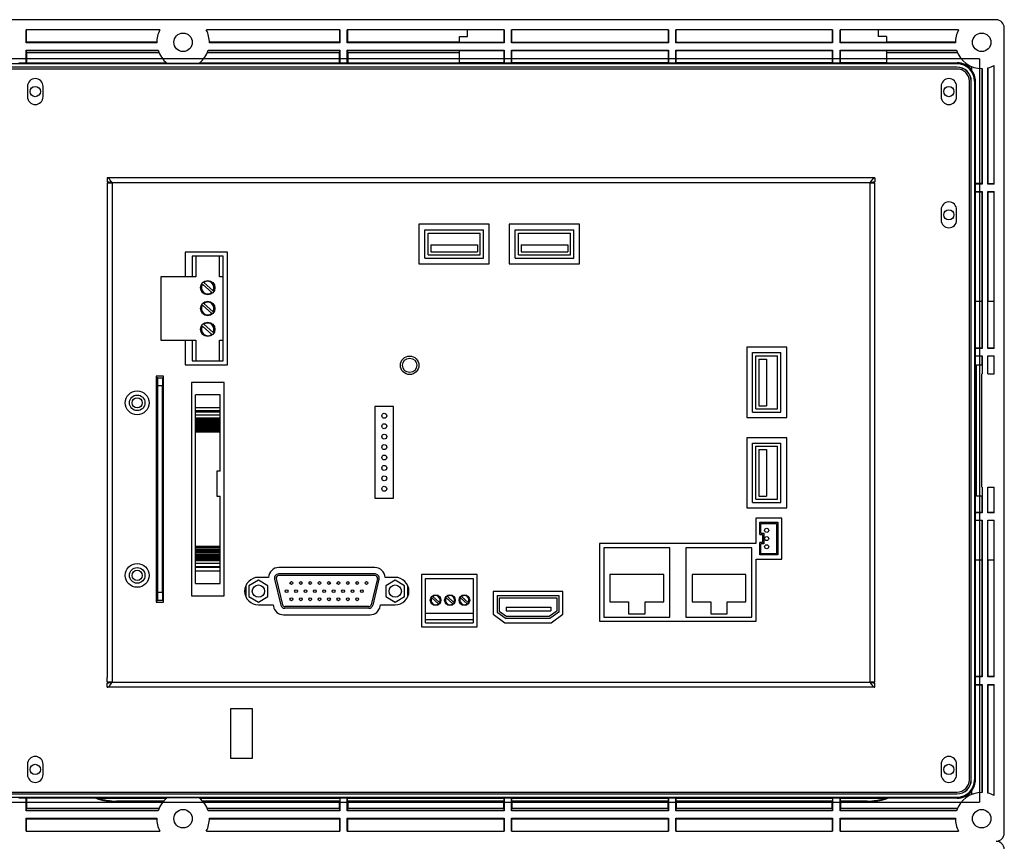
# Model space of a CAD drawing. Header units: millimetres. Extents: x 7143 to 9546, y -1575 to -869.
# Tile 76 of 94: x 8562 to 8801, y -1217 to -1017. Entities that reach past the tile are written whole.
import ezdxf

# ---------------------------------------------------------------- set-up
doc = ezdxf.new("R2010")
doc.units = ezdxf.units.MM
doc.header["$LTSCALE"] = 3

msp = doc.modelspace()

# ---------------------------------------------------------------- linework, layer by layer
at = {"linetype": 'Continuous', "lineweight": 30}
for p, q in [((8799.31, -1017.05), (8403.31, -1017.05)), ((8801.31, -1215.05), (8801.31, -1019.05)), ((8595.66, -1019.55), (8563.11, -1019.55)), ((8563.11, -1022.65), (8563.11, -1019.55)), ((8563.21, -1022.55), (8563.2, -1019.55)), ((8639.51, -1019.55), (8606.97, -1019.55)), ((8639.43, -1019.55), (8639.42, -1022.55)), ((8639.51, -1019.55), (8639.51, -1022.65)), ((8641.31, -1022.65), (8641.31, -1019.55)), ((8679.51, -1019.55), (8641.31, -1019.55)), ((8641.41, -1022.55), (8641.4, -1019.55)), ((8668.61, -1021.12), (8670.61, -1021.12)), ((8668.61, -1022.56), (8668.61, -1021.12)), ((8670.61, -1021.12), (8670.61, -1019.55)), ((8679.43, -1019.55), (8679.43, -1022.56)), ((8679.51, -1019.55), (8679.51, -1022.65)), ((8719.51, -1019.55), (8681.31, -1019.55)), ((8681.31, -1022.65), (8681.31, -1019.55)), ((8681.4, -1022.56), (8681.4, -1019.55)), ((8719.43, -1019.55), (8719.43, -1022.56)), ((8719.51, -1019.55), (8719.51, -1022.65)), ((8759.51, -1019.55), (8721.31, -1019.55)), ((8721.31, -1022.65), (8721.31, -1019.55)), ((8721.4, -1022.56), (8721.4, -1019.55)), ((8759.43, -1019.55), (8759.43, -1022.56)), ((8759.51, -1019.55), (8759.51, -1022.65)), ((8790.16, -1019.55), (8761.31, -1019.55)), ((8761.31, -1022.65), (8761.31, -1019.55)), ((8761.4, -1022.56), (8761.4, -1019.55)), ((8770.61, -1019.55), (8770.61, -1021.15)), ((8772.61, -1021.15), (8770.61, -1021.15)), ((8772.61, -1021.15), (8772.61, -1022.56)), ((8563.21, -1022.55), (8563.11, -1022.65)), ((8594.91, -1022.65), (8563.11, -1022.65)), ((8594.91, -1022.55), (8563.21, -1022.55)), ((8639.42, -1022.55), (8607.71, -1022.55)), ((8639.51, -1022.65), (8607.71, -1022.65)), ((8639.42, -1022.55), (8639.51, -1022.65)), ((8641.41, -1022.55), (8641.31, -1022.65)), ((8679.51, -1022.65), (8641.31, -1022.65)), ((8668.61, -1022.55), (8641.41, -1022.55)), ((8679.43, -1022.56), (8668.61, -1022.56)), ((8679.43, -1022.56), (8679.51, -1022.65)), ((8681.4, -1022.56), (8681.31, -1022.65)), ((8719.51, -1022.65), (8681.31, -1022.65)), ((8719.43, -1022.56), (8681.4, -1022.56)), ((8719.43, -1022.56), (8719.51, -1022.65)), ((8721.4, -1022.56), (8721.31, -1022.65)), ((8759.51, -1022.65), (8721.31, -1022.65)), ((8759.43, -1022.56), (8721.4, -1022.56)), ((8759.43, -1022.56), (8759.51, -1022.65)), ((8761.4, -1022.56), (8761.31, -1022.65)), ((8789.41, -1022.65), (8761.31, -1022.65)), ((8772.61, -1022.56), (8761.4, -1022.56)), ((8789.41, -1022.55), (8772.61, -1022.55)), ((8563.11, -1024.45), (8595.2, -1024.45)), ((8563.11, -1027.6), (8563.11, -1024.45)), ((8563.21, -1024.54), (8563.11, -1024.45)), ((8563.21, -1025.05), (8563.21, -1024.54)), ((8563.21, -1024.54), (8595.23, -1024.54)), ((8563.21, -1025.05), (8563.21, -1027.55)), ((8563.21, -1025.05), (8595.42, -1025.05)), ((8607.21, -1025.05), (8639.42, -1025.05)), ((8607.39, -1024.54), (8639.42, -1024.54)), ((8607.43, -1024.45), (8639.51, -1024.45)), ((8639.42, -1024.54), (8639.51, -1024.45)), ((8639.42, -1024.54), (8639.42, -1025.05)), ((8639.42, -1027.55), (8639.42, -1025.05)), ((8639.51, -1024.45), (8639.51, -1027.6)), ((8641.31, -1024.45), (8679.51, -1024.45)), ((8641.31, -1027.6), (8641.31, -1024.45)), ((8641.41, -1024.54), (8641.31, -1024.45)), ((8641.41, -1024.54), (8668.61, -1024.54)), ((8641.41, -1025.05), (8641.41, -1024.54)), ((8641.41, -1025.05), (8641.41, -1027.55)), ((8641.41, -1025.05), (8668.61, -1025.05)), ((8668.61, -1024.54), (8679.43, -1024.54)), ((8668.61, -1027.55), (8668.61, -1024.54)), ((8679.43, -1024.54), (8679.51, -1024.45)), ((8679.43, -1024.54), (8679.43, -1027.55)), ((8679.51, -1024.45), (8679.51, -1027.6)), ((8681.31, -1024.45), (8719.51, -1024.45)), ((8681.31, -1027.6), (8681.31, -1024.45)), ((8681.4, -1024.54), (8681.31, -1024.45)), ((8681.4, -1027.55), (8681.4, -1024.54)), ((8681.4, -1024.54), (8719.43, -1024.54)), ((8719.43, -1024.54), (8719.51, -1024.45)), ((8719.43, -1024.54), (8719.43, -1027.55)), ((8719.51, -1024.45), (8719.51, -1027.6)), ((8721.31, -1024.45), (8759.51, -1024.45)), ((8721.31, -1027.6), (8721.31, -1024.45)), ((8721.4, -1024.54), (8721.31, -1024.45)), ((8721.4, -1027.55), (8721.4, -1024.54)), ((8721.4, -1024.54), (8759.43, -1024.54)), ((8759.43, -1024.54), (8759.51, -1024.45)), ((8759.43, -1024.54), (8759.43, -1027.55)), ((8759.51, -1024.45), (8759.51, -1027.6)), ((8761.31, -1024.45), (8789.7, -1024.45)), ((8761.31, -1027.6), (8761.31, -1024.45)), ((8761.4, -1024.54), (8761.31, -1024.45)), ((8761.4, -1024.54), (8772.61, -1024.54)), ((8761.4, -1027.55), (8761.4, -1024.54)), ((8772.61, -1024.54), (8789.73, -1024.54)), ((8772.61, -1024.54), (8772.61, -1027.55)), ((8772.61, -1025.05), (8789.92, -1025.05)), ((8789.81, -1027.76), (8412.81, -1027.76)), ((8789.81, -1028.58), (8412.81, -1028.58)), ((8789.81, -1028.61), (8412.81, -1028.61)), ((8563.11, -1027.6), (8561.31, -1027.6)), ((8563.21, -1027.55), (8563.11, -1027.6)), ((8563.21, -1027.55), (8597.32, -1027.55)), ((8597.38, -1027.6), (8605.25, -1027.6)), ((8605.31, -1027.55), (8639.42, -1027.55)), ((8639.51, -1027.6), (8639.42, -1027.55)), ((8641.31, -1027.6), (8639.51, -1027.6)), ((8641.41, -1027.55), (8641.31, -1027.6)), ((8641.41, -1027.55), (8668.61, -1027.55)), ((8679.43, -1027.55), (8668.61, -1027.55)), ((8679.51, -1027.6), (8679.43, -1027.55)), ((8681.31, -1027.6), (8679.51, -1027.6)), ((8681.4, -1027.55), (8681.31, -1027.6)), ((8719.43, -1027.55), (8681.4, -1027.55)), ((8719.51, -1027.6), (8719.43, -1027.55)), ((8721.31, -1027.6), (8719.51, -1027.6)), ((8721.4, -1027.55), (8721.31, -1027.6)), ((8759.43, -1027.55), (8721.4, -1027.55)), ((8759.51, -1027.6), (8759.43, -1027.55)), ((8761.31, -1027.6), (8759.51, -1027.6)), ((8761.4, -1027.55), (8761.31, -1027.6)), ((8772.61, -1027.55), (8761.4, -1027.55)), ((8772.61, -1027.55), (8789.81, -1027.55)), ((8789.81, -1027.55), (8789.81, -1027.76)), ((8789.81, -1028.58), (8789.81, -1028.61)), ((8793.31, -1028.44), (8793.31, -1029.22)), ((8798.81, -1057.05), (8798.81, -1028.2)), ((8789.81, -1029.05), (8412.81, -1029.05)), ((8795.82, -1028.95), (8795.82, -1056.95)), ((8795.91, -1028.95), (8795.91, -1057.05)), ((8797.31, -1057.05), (8797.31, -1028.77)), ((8797.4, -1056.96), (8797.4, -1028.75)), ((8563.41, -1033.3), (8563.41, -1035.8)), ((8567.21, -1035.8), (8567.21, -1033.3)), ((8785.91, -1033.3), (8785.91, -1035.8)), ((8789.71, -1035.8), (8789.71, -1033.3)), ((8792.81, -1202.05), (8792.81, -1032.05)), ((8793.28, -1032.05), (8793.25, -1032.05)), ((8793.25, -1202.05), (8793.25, -1032.05)), ((8793.28, -1202.05), (8793.28, -1032.05)), ((8794.1, -1202.05), (8794.1, -1032.05)), ((8794.31, -1032.05), (8794.1, -1032.05)), ((8794.31, -1056.95), (8794.31, -1032.05)), ((8582.81, -1055.55), (8582.81, -1056.55)), ((8769.81, -1055.55), (8582.81, -1055.55)), ((8584.01, -1056.75), (8582.81, -1056.55)), ((8582.81, -1056.75), (8582.81, -1057.95)), ((8582.81, -1056.75), (8584.01, -1056.75)), ((8584.01, -1056.75), (8584.01, -1178.35)), ((8768.61, -1056.75), (8584.01, -1056.75)), ((8769.81, -1056.55), (8768.61, -1056.75)), ((8768.61, -1178.35), (8768.61, -1056.75)), ((8768.61, -1056.75), (8769.81, -1056.75)), ((8769.81, -1055.55), (8769.81, -1056.55)), ((8769.81, -1057.95), (8769.81, -1056.75)), ((8794.27, -1057.05), (8794.31, -1056.95)), ((8794.27, -1058.85), (8794.27, -1057.05)), ((8795.91, -1057.05), (8794.27, -1057.05)), ((8795.82, -1056.95), (8794.31, -1056.95)), ((8795.82, -1056.95), (8795.91, -1057.05)), ((8797.4, -1056.96), (8797.31, -1057.05)), ((8798.81, -1057.05), (8797.31, -1057.05)), ((8798.81, -1056.97), (8797.4, -1056.96)), ((8582.81, -1057.95), (8582.81, -1177.15)), ((8769.81, -1177.15), (8769.81, -1057.95)), ((8794.31, -1058.94), (8794.27, -1058.85)), ((8794.27, -1058.85), (8795.91, -1058.85)), ((8794.31, -1085.55), (8794.31, -1058.94)), ((8794.31, -1058.94), (8795.82, -1058.94)), ((8795.82, -1058.94), (8795.91, -1058.85)), ((8795.82, -1058.94), (8795.82, -1085.55)), ((8795.91, -1058.85), (8795.91, -1097.05)), ((8797.31, -1097.05), (8797.31, -1058.85)), ((8797.31, -1058.85), (8798.81, -1058.85)), ((8797.4, -1058.94), (8797.31, -1058.85)), ((8797.4, -1058.94), (8798.81, -1058.93)), ((8797.4, -1085.55), (8797.4, -1058.94)), ((8798.81, -1097.05), (8798.81, -1058.85)), ((8785.91, -1063.3), (8785.91, -1065.8)), ((8789.71, -1065.8), (8789.71, -1063.3)), ((8675.86, -1066.8), (8658.76, -1066.8)), ((8658.76, -1066.8), (8658.76, -1076.5)), ((8675.86, -1076.5), (8675.86, -1066.8)), ((8697.86, -1066.8), (8680.76, -1066.8)), ((8680.76, -1066.8), (8680.76, -1076.5)), ((8697.86, -1076.5), (8697.86, -1066.8)), ((8660.16, -1075.1), (8660.16, -1068.2)), ((8660.16, -1068.2), (8674.46, -1068.2)), ((8660.96, -1074.3), (8660.96, -1069)), ((8660.96, -1069), (8673.66, -1069)), ((8673.66, -1074.3), (8673.66, -1069)), ((8674.46, -1075.1), (8674.46, -1068.2)), ((8682.16, -1075.1), (8682.16, -1068.2)), ((8682.16, -1068.2), (8696.46, -1068.2)), ((8682.96, -1069), (8695.66, -1069)), ((8682.96, -1074.3), (8682.96, -1069)), ((8695.66, -1074.3), (8695.66, -1069)), ((8696.46, -1075.1), (8696.46, -1068.2)), ((8661.65, -1071.83), (8661.65, -1073.55)), ((8661.65, -1071.83), (8672.98, -1071.83)), ((8672.98, -1071.83), (8672.98, -1073.55)), ((8683.65, -1071.83), (8694.98, -1071.83)), ((8683.65, -1071.83), (8683.65, -1073.55)), ((8694.98, -1071.83), (8694.98, -1073.55)), ((8612.11, -1073.65), (8601.81, -1073.65)), ((8601.81, -1073.65), (8601.81, -1079.65)), ((8612.11, -1101.05), (8612.11, -1073.65)), ((8660.96, -1074.3), (8673.66, -1074.3)), ((8661.65, -1073.55), (8672.98, -1073.55)), ((8682.96, -1074.3), (8695.66, -1074.3)), ((8683.65, -1073.55), (8694.98, -1073.55)), ((8611.11, -1074.62), (8603.51, -1074.62)), ((8603.51, -1074.62), (8603.51, -1079.65)), ((8604.44, -1074.65), (8604.44, -1079.65)), ((8610.19, -1074.65), (8604.44, -1074.65)), ((8610.19, -1079.65), (8610.19, -1074.65)), ((8611.11, -1079.65), (8611.11, -1074.62)), ((8658.76, -1076.5), (8675.86, -1076.5)), ((8660.16, -1075.1), (8674.46, -1075.1)), ((8680.76, -1076.5), (8697.86, -1076.5)), ((8682.16, -1075.1), (8696.46, -1075.1)), ((8595.91, -1079.65), (8595.91, -1095.05)), ((8604.44, -1079.65), (8595.91, -1079.65)), ((8608.27, -1083.48), (8606.01, -1081.45)), ((8606.38, -1081.04), (8608.63, -1083.06)), ((8611.11, -1079.65), (8610.19, -1079.65)), ((8611.11, -1095.05), (8611.11, -1079.65)), ((8606.38, -1086.12), (8608.63, -1088.14)), ((8794.3, -1096.99), (8794.3, -1085.55)), ((8794.3, -1085.55), (8795.86, -1085.55)), ((8795.86, -1085.55), (8795.86, -1096.99)), ((8797.32, -1097.04), (8797.32, -1085.55)), ((8797.32, -1085.55), (8798.81, -1085.55)), ((8608.27, -1088.56), (8606.01, -1086.53)), ((8608.27, -1093.64), (8606.01, -1091.61)), ((8606.38, -1091.2), (8608.63, -1093.22)), ((8595.91, -1095.05), (8604.44, -1095.05)), ((8601.81, -1095.05), (8601.81, -1101.05)), ((8603.51, -1095.05), (8603.51, -1100.07)), ((8604.44, -1095.05), (8604.44, -1100.05)), ((8610.19, -1095.05), (8611.11, -1095.05)), ((8610.19, -1100.05), (8610.19, -1095.05)), ((8611.11, -1100.07), (8611.11, -1095.05)), ((8748.31, -1096.8), (8738.61, -1096.8)), ((8738.61, -1096.8), (8738.61, -1113.9)), ((8740.01, -1112.6), (8740.01, -1098.1)), ((8740.01, -1098.1), (8746.91, -1098.1)), ((8746.91, -1112.6), (8746.91, -1098.1)), ((8748.31, -1113.9), (8748.31, -1096.8)), ((8794.27, -1097.05), (8794.3, -1096.99)), ((8794.27, -1098.85), (8794.27, -1097.05)), ((8795.91, -1097.05), (8794.27, -1097.05)), ((8795.86, -1096.99), (8795.91, -1097.05)), ((8797.32, -1097.04), (8797.31, -1097.05)), ((8798.81, -1097.05), (8797.31, -1097.05)), ((8798.81, -1097.04), (8797.32, -1097.04)), ((8603.51, -1100.07), (8611.11, -1100.07)), ((8604.44, -1100.05), (8610.19, -1100.05)), ((8740.81, -1098.9), (8746.11, -1098.9)), ((8740.81, -1111.8), (8740.81, -1098.9)), ((8741.53, -1099.65), (8741.53, -1111.01)), ((8741.53, -1099.65), (8743.39, -1099.65)), ((8743.39, -1099.65), (8743.39, -1111.01)), ((8746.11, -1111.8), (8746.11, -1098.9)), ((8794.3, -1098.91), (8794.27, -1098.85)), ((8794.27, -1098.85), (8795.91, -1098.85)), ((8794.3, -1136.99), (8794.3, -1098.91)), ((8795.86, -1098.91), (8795.91, -1098.85)), ((8795.86, -1098.91), (8795.86, -1101.05)), ((8795.91, -1098.85), (8795.91, -1103.25)), ((8797.31, -1103.25), (8797.31, -1098.85)), ((8797.31, -1098.85), (8798.81, -1098.85)), ((8797.32, -1098.86), (8797.31, -1098.85)), ((8797.32, -1098.86), (8798.81, -1098.86)), ((8797.32, -1103.25), (8797.32, -1098.86)), ((8798.81, -1103.25), (8798.81, -1098.85)), ((8601.81, -1101.05), (8612.11, -1101.05)), ((8794.51, -1101.05), (8795.91, -1101.05)), ((8794.51, -1133.05), (8794.51, -1101.05)), ((8795.91, -1101.05), (8795.91, -1103.25)), ((8596.53, -1103.81), (8594.73, -1103.81)), ((8594.73, -1103.81), (8594.73, -1158.81)), ((8594.73, -1104.21), (8594.93, -1104.21)), ((8594.93, -1104.21), (8594.93, -1158.41)), ((8595.13, -1104.21), (8594.93, -1104.21)), ((8595.13, -1104.21), (8596.33, -1104.21)), ((8595.13, -1106.21), (8595.13, -1104.21)), ((8596.33, -1104.21), (8596.33, -1106.21)), ((8596.53, -1158.81), (8596.53, -1103.81)), ((8611.33, -1105.35), (8603.33, -1105.35)), ((8603.33, -1105.35), (8603.33, -1157.27)), ((8611.33, -1157.27), (8611.33, -1105.35)), ((8795.81, -1130.85), (8795.81, -1103.25)), ((8795.81, -1103.25), (8795.91, -1103.25)), ((8797.31, -1103.25), (8798.81, -1103.25)), ((8596.33, -1106.21), (8595.13, -1106.21)), ((8595.13, -1156.41), (8595.13, -1106.21)), ((8596.33, -1156.41), (8596.33, -1106.21)), ((8610.33, -1108.35), (8604.33, -1108.35)), ((8604.33, -1111.42), (8604.33, -1108.35)), ((8610.33, -1111.42), (8610.33, -1108.35)), ((8604.33, -1111.42), (8610.33, -1111.42)), ((8604.33, -1112.21), (8604.33, -1111.42)), ((8604.33, -1112.21), (8610.33, -1112.21)), ((8604.33, -1112.48), (8604.33, -1112.21)), ((8604.33, -1112.48), (8610.33, -1112.48)), ((8604.33, -1113.21), (8604.33, -1112.48)), ((8610.33, -1112.21), (8610.33, -1111.42)), ((8610.33, -1112.48), (8610.33, -1112.21)), ((8610.33, -1113.21), (8610.33, -1112.48)), ((8652.58, -1111.19), (8648.04, -1111.19)), ((8648.04, -1111.19), (8648.04, -1133.51)), ((8652.58, -1133.51), (8652.58, -1111.19)), ((8740.01, -1112.6), (8746.91, -1112.6)), ((8740.81, -1111.8), (8746.11, -1111.8)), ((8741.53, -1111.01), (8743.39, -1111.01)), ((8604.33, -1113.95), (8604.33, -1113.19)), ((8604.33, -1113.21), (8610.33, -1113.21)), ((8604.33, -1113.95), (8610.33, -1113.95)), ((8604.33, -1114.13), (8604.33, -1113.95)), ((8604.33, -1114.13), (8610.33, -1114.13)), ((8604.33, -1114.38), (8604.33, -1114.13)), ((8604.33, -1114.38), (8610.33, -1114.38)), ((8604.33, -1114.68), (8604.33, -1114.38)), ((8604.33, -1114.68), (8610.33, -1114.68)), ((8604.33, -1115), (8604.33, -1114.68)), ((8604.33, -1115), (8610.33, -1115)), ((8604.33, -1115.34), (8604.33, -1115)), ((8610.33, -1113.95), (8610.33, -1113.19)), ((8610.33, -1114.13), (8610.33, -1113.95)), ((8610.33, -1114.38), (8610.33, -1114.13)), ((8610.33, -1114.68), (8610.33, -1114.38)), ((8610.33, -1115), (8610.33, -1114.68)), ((8610.33, -1115.34), (8610.33, -1115)), ((8738.61, -1113.9), (8748.31, -1113.9)), ((8604.33, -1115.34), (8610.33, -1115.34)), ((8604.33, -1115.59), (8604.33, -1115.34)), ((8604.33, -1115.59), (8610.33, -1115.59)), ((8604.33, -1115.93), (8604.33, -1115.59)), ((8604.33, -1115.93), (8610.33, -1115.93)), ((8604.33, -1116.22), (8604.33, -1115.93)), ((8604.33, -1116.22), (8610.33, -1116.22)), ((8604.33, -1116.52), (8604.33, -1116.22)), ((8604.33, -1116.52), (8610.33, -1116.52)), ((8604.33, -1116.71), (8604.33, -1116.52)), ((8604.33, -1116.71), (8610.33, -1116.71)), ((8604.33, -1117.07), (8604.33, -1116.71)), ((8604.33, -1117.07), (8610.33, -1117.07)), ((8604.33, -1117.41), (8604.33, -1117.07)), ((8604.33, -1117.41), (8610.33, -1117.41)), ((8604.33, -1145.21), (8604.33, -1117.41)), ((8610.33, -1115.59), (8610.33, -1115.34)), ((8610.33, -1115.93), (8610.33, -1115.59)), ((8610.33, -1116.22), (8610.33, -1115.93)), ((8610.33, -1116.52), (8610.33, -1116.22)), ((8610.33, -1116.71), (8610.33, -1116.52)), ((8610.33, -1117.07), (8610.33, -1116.71)), ((8610.33, -1117.41), (8610.33, -1117.07)), ((8610.33, -1126.91), (8610.33, -1117.41)), ((8748.31, -1118.8), (8738.61, -1118.8)), ((8738.61, -1118.8), (8738.61, -1135.9)), ((8748.31, -1135.9), (8748.31, -1118.8)), ((8740.01, -1120.1), (8746.91, -1120.1)), ((8740.01, -1134.6), (8740.01, -1120.1)), ((8740.81, -1120.9), (8746.11, -1120.9)), ((8740.81, -1133.8), (8740.81, -1120.9)), ((8741.53, -1121.65), (8741.53, -1133.01)), ((8741.53, -1121.65), (8743.39, -1121.65)), ((8743.39, -1121.65), (8743.39, -1133.01)), ((8746.11, -1133.8), (8746.11, -1120.9)), ((8746.91, -1134.6), (8746.91, -1120.1)), ((8610.33, -1126.91), (8609.54, -1126.91)), ((8609.54, -1126.91), (8609.54, -1133.01)), ((8795.81, -1130.85), (8795.91, -1130.85)), ((8795.91, -1130.85), (8795.91, -1137.05)), ((8795.91, -1130.85), (8795.91, -1133.05)), ((8797.31, -1130.85), (8798.81, -1130.85)), ((8797.31, -1137.05), (8797.31, -1130.85)), ((8797.32, -1137.04), (8797.32, -1130.85)), ((8798.81, -1137.05), (8798.81, -1130.85)), ((8609.54, -1133.01), (8610.33, -1133.01)), ((8610.33, -1145.21), (8610.33, -1133.01)), ((8648.04, -1133.51), (8652.58, -1133.51)), ((8740.81, -1133.8), (8746.11, -1133.8)), ((8741.53, -1133.01), (8743.39, -1133.01)), ((8795.91, -1133.05), (8794.51, -1133.05)), ((8795.86, -1133.05), (8795.86, -1136.99)), ((8738.61, -1135.9), (8748.31, -1135.9)), ((8740.01, -1134.6), (8746.91, -1134.6)), ((8747.16, -1138.35), (8740.76, -1138.35)), ((8740.76, -1138.35), (8740.76, -1144.57)), ((8747.16, -1148.35), (8747.16, -1138.35)), ((8794.27, -1137.05), (8794.3, -1136.99)), ((8794.27, -1138.85), (8794.27, -1137.05)), ((8795.91, -1137.05), (8794.27, -1137.05)), ((8794.3, -1138.91), (8794.27, -1138.85)), ((8794.27, -1138.85), (8795.91, -1138.85)), ((8794.3, -1148.55), (8794.3, -1138.91)), ((8795.86, -1136.99), (8795.91, -1137.05)), ((8795.86, -1138.91), (8795.91, -1138.85)), ((8795.86, -1138.91), (8795.86, -1148.55)), ((8795.91, -1138.85), (8795.91, -1177.05)), ((8797.32, -1137.04), (8797.31, -1137.05)), ((8798.81, -1137.05), (8797.31, -1137.05)), ((8797.31, -1177.05), (8797.31, -1138.85)), ((8797.31, -1138.85), (8798.81, -1138.85)), ((8797.32, -1138.86), (8797.31, -1138.85)), ((8798.81, -1137.04), (8797.32, -1137.04)), ((8797.32, -1138.86), (8798.81, -1138.86)), ((8797.32, -1148.55), (8797.32, -1138.86)), ((8798.81, -1177.05), (8798.81, -1138.85)), ((8741.74, -1139.35), (8746.14, -1139.35)), ((8741.74, -1142.35), (8741.74, -1139.35)), ((8742.04, -1142.05), (8742.04, -1139.65)), ((8742.04, -1139.65), (8745.84, -1139.65)), ((8745.84, -1139.65), (8745.84, -1147.05)), ((8746.14, -1139.35), (8746.14, -1147.35)), ((8741.74, -1142.35), (8742.44, -1142.35)), ((8742.04, -1142.05), (8742.74, -1142.05)), ((8742.44, -1142.35), (8742.44, -1144.35)), ((8742.74, -1142.05), (8742.74, -1144.65)), ((8604.33, -1145.21), (8610.33, -1145.21)), ((8604.33, -1145.55), (8604.33, -1145.21)), ((8604.33, -1145.55), (8610.33, -1145.55)), ((8604.33, -1145.91), (8604.33, -1145.55)), ((8604.33, -1145.91), (8610.33, -1145.91)), ((8604.33, -1146.11), (8604.33, -1145.91)), ((8604.33, -1146.11), (8610.33, -1146.11)), ((8604.33, -1146.4), (8604.33, -1146.11)), ((8610.33, -1145.55), (8610.33, -1145.21)), ((8610.33, -1145.91), (8610.33, -1145.55)), ((8610.33, -1146.11), (8610.33, -1145.91)), ((8610.33, -1146.4), (8610.33, -1146.11)), ((8740.76, -1144.57), (8702.76, -1144.57)), ((8702.76, -1144.57), (8702.76, -1163.47)), ((8703.76, -1145.57), (8703.76, -1162.47)), ((8719.86, -1145.57), (8703.76, -1145.57)), ((8719.86, -1162.47), (8719.86, -1145.57)), ((8739.86, -1145.57), (8723.76, -1145.57)), ((8723.76, -1145.57), (8723.76, -1162.47)), ((8739.86, -1162.47), (8739.86, -1145.57)), ((8741.74, -1147.35), (8741.74, -1144.35)), ((8742.44, -1144.35), (8741.74, -1144.35)), ((8742.04, -1147.05), (8742.04, -1144.65)), ((8742.74, -1144.65), (8742.04, -1144.65)), ((8604.33, -1146.4), (8610.33, -1146.4)), ((8604.33, -1146.7), (8604.33, -1146.4)), ((8604.33, -1146.7), (8610.33, -1146.7)), ((8604.33, -1147.03), (8604.33, -1146.7)), ((8604.33, -1147.03), (8610.33, -1147.03)), ((8604.33, -1147.28), (8604.33, -1147.03)), ((8604.33, -1147.28), (8610.33, -1147.28)), ((8604.33, -1147.63), (8604.33, -1147.28)), ((8604.33, -1147.63), (8610.33, -1147.63)), ((8604.33, -1147.95), (8604.33, -1147.63)), ((8604.33, -1147.95), (8610.33, -1147.95)), ((8604.33, -1148.24), (8604.33, -1147.95)), ((8604.33, -1148.24), (8610.33, -1148.24)), ((8604.33, -1148.49), (8604.33, -1148.24)), ((8604.33, -1148.49), (8610.33, -1148.49)), ((8604.33, -1148.67), (8604.33, -1148.49)), ((8610.33, -1146.7), (8610.33, -1146.4)), ((8610.33, -1147.03), (8610.33, -1146.7)), ((8610.33, -1147.28), (8610.33, -1147.03)), ((8610.33, -1147.63), (8610.33, -1147.28)), ((8610.33, -1147.95), (8610.33, -1147.63)), ((8610.33, -1148.24), (8610.33, -1147.95)), ((8610.33, -1148.49), (8610.33, -1148.24)), ((8610.33, -1148.67), (8610.33, -1148.49)), ((8740.86, -1163.47), (8740.86, -1148.35)), ((8740.86, -1148.35), (8747.16, -1148.35)), ((8746.14, -1147.35), (8741.74, -1147.35)), ((8745.84, -1147.05), (8742.04, -1147.05)), ((8794.3, -1148.55), (8795.86, -1148.55)), ((8794.31, -1176.95), (8794.31, -1148.55)), ((8795.82, -1148.55), (8795.82, -1176.95)), ((8797.32, -1148.55), (8798.81, -1148.55)), ((8797.4, -1176.96), (8797.4, -1148.55)), ((8604.33, -1148.67), (8610.33, -1148.67)), ((8604.33, -1149.44), (8604.33, -1148.67)), ((8610.33, -1149.41), (8604.33, -1149.41)), ((8604.33, -1150.14), (8604.33, -1149.41)), ((8604.33, -1150.14), (8610.33, -1150.14)), ((8604.33, -1150.41), (8604.33, -1150.14)), ((8610.33, -1150.41), (8604.33, -1150.41)), ((8604.33, -1151.21), (8604.33, -1150.41)), ((8610.33, -1149.44), (8610.33, -1148.67)), ((8610.33, -1150.14), (8610.33, -1149.41)), ((8610.33, -1150.41), (8610.33, -1150.14)), ((8610.33, -1151.21), (8610.33, -1150.41)), ((8647.99, -1150.4), (8624.64, -1150.4)), ((8604.33, -1151.21), (8610.33, -1151.21)), ((8604.33, -1154.27), (8604.33, -1151.21)), ((8610.33, -1154.27), (8610.33, -1151.21)), ((8622.14, -1152.8), (8619.65, -1152.8)), ((8623.61, -1153.2), (8625.13, -1159.56)), ((8624, -1153.11), (8625.52, -1159.47)), ((8648.05, -1151.97), (8624.58, -1151.97)), ((8648.05, -1152.37), (8624.58, -1152.37)), ((8648.63, -1153.11), (8647.11, -1159.47)), ((8649.02, -1153.2), (8647.5, -1159.56)), ((8652.97, -1152.8), (8650.49, -1152.8)), ((8672.96, -1152.1), (8659.36, -1152.1)), ((8659.36, -1152.1), (8659.36, -1164.85)), ((8660.36, -1153.1), (8671.96, -1153.1)), ((8660.36, -1161.5), (8660.36, -1153.1)), ((8671.96, -1153.1), (8671.96, -1161.5)), ((8672.96, -1164.85), (8672.96, -1152.1)), ((8718.36, -1152.07), (8705.26, -1152.07)), ((8705.26, -1152.07), (8705.26, -1158.77)), ((8718.36, -1158.77), (8718.36, -1152.07)), ((8738.36, -1152.07), (8725.26, -1152.07)), ((8725.26, -1152.07), (8725.26, -1158.77)), ((8738.36, -1158.77), (8738.36, -1152.07)), ((8604.33, -1154.27), (8610.33, -1154.27)), ((8616.56, -1154.85), (8616.56, -1157.44)), ((8619.65, -1153.5), (8617.36, -1154.82)), ((8617.36, -1154.82), (8617.36, -1157.47)), ((8621.95, -1154.82), (8619.65, -1153.5)), ((8621.95, -1157.47), (8621.95, -1154.82)), ((8652.98, -1153.5), (8650.68, -1154.82)), ((8650.68, -1154.82), (8650.68, -1157.47)), ((8655.27, -1154.82), (8652.98, -1153.5)), ((8655.27, -1157.47), (8655.27, -1154.82)), ((8656.06, -1157.44), (8656.06, -1154.85)), ((8595.13, -1156.41), (8596.33, -1156.41)), ((8595.13, -1158.41), (8595.13, -1156.41)), ((8596.33, -1156.41), (8596.33, -1158.41)), ((8603.33, -1157.27), (8611.33, -1157.27)), ((8617.36, -1157.47), (8619.65, -1158.8)), ((8619.65, -1158.8), (8621.95, -1157.47)), ((8650.68, -1157.47), (8652.97, -1158.8)), ((8652.97, -1158.8), (8655.27, -1157.47)), ((8663.5, -1159.21), (8661.88, -1157.76)), ((8662.15, -1157.47), (8663.76, -1158.92)), ((8666.98, -1159.22), (8665.37, -1157.78)), ((8665.67, -1157.46), (8667.27, -1158.9)), ((8670.5, -1159.21), (8668.88, -1157.76)), ((8669.15, -1157.47), (8670.76, -1158.92)), ((8693.81, -1156.25), (8676.81, -1156.25)), ((8676.81, -1156.25), (8676.81, -1161.76)), ((8677.81, -1157.25), (8677.81, -1161.25)), ((8677.81, -1157.25), (8692.81, -1157.25)), ((8678.31, -1157.75), (8692.31, -1157.75)), ((8678.31, -1157.75), (8678.31, -1161)), ((8692.31, -1157.75), (8692.31, -1161)), ((8692.81, -1157.25), (8692.81, -1161.25)), ((8693.81, -1161.76), (8693.81, -1156.25)), ((8594.93, -1158.41), (8594.73, -1158.41)), ((8594.73, -1158.81), (8596.53, -1158.81)), ((8594.93, -1158.41), (8595.13, -1158.41)), ((8596.33, -1158.41), (8595.13, -1158.41)), ((8619.65, -1159.5), (8623.25, -1159.5)), ((8623.25, -1159.5), (8623.3, -1159.83)), ((8646.52, -1159.93), (8626.1, -1159.93)), ((8646.52, -1160.33), (8626.1, -1160.33)), ((8649.32, -1159.83), (8649.38, -1159.5)), ((8649.38, -1159.5), (8652.97, -1159.5)), ((8680.01, -1160.02), (8690.87, -1160.02)), ((8680.01, -1160.02), (8680.01, -1160.93)), ((8690.87, -1160.02), (8690.87, -1160.93)), ((8705.26, -1158.77), (8709.81, -1158.77)), ((8709.81, -1158.77), (8709.81, -1161.67)), ((8713.81, -1161.67), (8713.81, -1158.77)), ((8713.81, -1158.77), (8718.36, -1158.77)), ((8725.26, -1158.77), (8729.81, -1158.77)), ((8729.81, -1158.77), (8729.81, -1161.67)), ((8733.81, -1161.67), (8733.81, -1158.77)), ((8733.81, -1158.77), (8738.36, -1158.77)), ((8625.77, -1161.9), (8646.86, -1161.9)), ((8660.36, -1161.5), (8671.96, -1161.5)), ((8660.36, -1163.09), (8660.36, -1161.5)), ((8671.96, -1161.5), (8671.96, -1163.09)), ((8676.81, -1161.76), (8679.69, -1163.85)), ((8677.81, -1161.25), (8680.01, -1162.85)), ((8678.31, -1161), (8680.18, -1162.35)), ((8680.01, -1160.93), (8690.87, -1160.93)), ((8690.61, -1162.85), (8680.01, -1162.85)), ((8690.45, -1162.35), (8680.18, -1162.35)), ((8692.31, -1161), (8690.45, -1162.35)), ((8692.81, -1161.25), (8690.61, -1162.85)), ((8690.94, -1163.85), (8693.81, -1161.76)), ((8703.76, -1162.47), (8719.86, -1162.47)), ((8709.81, -1161.67), (8713.81, -1161.67)), ((8723.76, -1162.47), (8739.86, -1162.47)), ((8729.81, -1161.67), (8733.81, -1161.67)), ((8659.36, -1164.85), (8672.96, -1164.85)), ((8660.36, -1163.09), (8671.96, -1163.09)), ((8660.36, -1163.85), (8660.36, -1163.09)), ((8660.36, -1163.85), (8671.96, -1163.85)), ((8671.96, -1163.09), (8671.96, -1163.85)), ((8679.69, -1163.85), (8690.94, -1163.85)), ((8702.76, -1163.47), (8740.86, -1163.47)), ((8582.81, -1178.35), (8582.81, -1177.15)), ((8769.81, -1178.35), (8769.81, -1177.15)), ((8794.27, -1177.05), (8794.31, -1176.95)), ((8794.27, -1178.85), (8794.27, -1177.05)), ((8795.91, -1177.05), (8794.27, -1177.05)), ((8795.82, -1176.95), (8794.31, -1176.95)), ((8795.82, -1176.95), (8795.91, -1177.05)), ((8797.4, -1176.96), (8797.31, -1177.05)), ((8798.81, -1177.05), (8797.31, -1177.05)), ((8798.81, -1176.97), (8797.4, -1176.96)), ((8582.81, -1178.55), (8584.01, -1178.35)), ((8584.01, -1178.35), (8582.81, -1178.35)), ((8582.81, -1179.55), (8582.81, -1178.55)), ((8769.81, -1179.55), (8582.81, -1179.55)), ((8584.01, -1178.35), (8768.61, -1178.35)), ((8768.61, -1178.35), (8769.81, -1178.55)), ((8769.81, -1178.35), (8768.61, -1178.35)), ((8769.81, -1179.55), (8769.81, -1178.55)), ((8794.31, -1178.94), (8794.27, -1178.85)), ((8794.27, -1178.85), (8795.91, -1178.85)), ((8794.31, -1202.05), (8794.31, -1178.94)), ((8794.31, -1178.94), (8795.82, -1178.94)), ((8795.82, -1178.94), (8795.91, -1178.85)), ((8795.82, -1178.94), (8795.82, -1205.15)), ((8795.91, -1178.85), (8795.91, -1205.15)), ((8797.31, -1178.85), (8798.81, -1178.85)), ((8797.31, -1205.33), (8797.31, -1178.85)), ((8797.4, -1178.94), (8797.31, -1178.85)), ((8797.4, -1178.94), (8798.81, -1178.93)), ((8797.4, -1205.35), (8797.4, -1178.94)), ((8798.81, -1205.89), (8798.81, -1178.85)), ((8618.21, -1184.81), (8612.82, -1184.81)), ((8612.82, -1184.81), (8612.82, -1196.81)), ((8618.21, -1196.81), (8618.21, -1184.81)), ((8563.41, -1198.3), (8563.41, -1200.8)), ((8567.21, -1200.8), (8567.21, -1198.3)), ((8612.82, -1196.81), (8618.21, -1196.81)), ((8785.91, -1198.3), (8785.91, -1200.8)), ((8789.71, -1200.8), (8789.71, -1198.3)), ((8793.28, -1202.05), (8793.25, -1202.05)), ((8794.31, -1202.05), (8794.1, -1202.05)), ((8412.81, -1205.05), (8789.81, -1205.05)), ((8412.81, -1205.48), (8789.81, -1205.48)), ((8412.81, -1205.52), (8789.81, -1205.52)), ((8789.81, -1205.52), (8789.81, -1205.48)), ((8793.31, -1204.88), (8793.31, -1205.66)), ((8412.81, -1206.33), (8789.81, -1206.33)), ((8561.31, -1206.5), (8563.11, -1206.5)), ((8563.11, -1206.5), (8563.21, -1206.55)), ((8563.11, -1209.65), (8563.11, -1206.5)), ((8580.09, -1206.55), (8563.21, -1206.55)), ((8563.21, -1206.55), (8563.21, -1209.05)), ((8580.68, -1206.55), (8580.09, -1206.55)), ((8580.63, -1206.53), (8597.34, -1206.53)), ((8596.56, -1207.26), (8585.07, -1207.26)), ((8585.07, -1207.26), (8585.07, -1207.46)), ((8596.39, -1207.46), (8585.07, -1207.46)), ((8605.25, -1206.5), (8597.38, -1206.5)), ((8605.29, -1206.53), (8639.45, -1206.53)), ((8639.45, -1207.26), (8606.07, -1207.26)), ((8639.42, -1207.46), (8606.24, -1207.46)), ((8639.42, -1207.46), (8639.42, -1207.26)), ((8639.42, -1209.05), (8639.42, -1207.46)), ((8639.45, -1206.53), (8639.51, -1206.5)), ((8639.45, -1206.53), (8639.45, -1207.26)), ((8639.51, -1206.5), (8641.31, -1206.5)), ((8639.51, -1206.5), (8639.51, -1209.65)), ((8641.31, -1206.5), (8641.38, -1206.53)), ((8641.31, -1209.65), (8641.31, -1206.5)), ((8641.38, -1206.53), (8679.45, -1206.53)), ((8641.38, -1207.26), (8641.38, -1206.53)), ((8679.45, -1207.26), (8641.38, -1207.26)), ((8641.41, -1207.26), (8641.41, -1207.46)), ((8641.41, -1207.46), (8641.41, -1209.05)), ((8679.42, -1207.46), (8641.41, -1207.46)), ((8679.42, -1207.46), (8679.42, -1207.26)), ((8679.42, -1209.05), (8679.42, -1207.46)), ((8679.45, -1206.53), (8679.51, -1206.5)), ((8679.45, -1206.53), (8679.45, -1207.26)), ((8679.51, -1206.5), (8681.31, -1206.5)), ((8679.51, -1206.5), (8679.51, -1209.65)), ((8681.31, -1206.5), (8681.38, -1206.53)), ((8681.31, -1209.65), (8681.31, -1206.5)), ((8681.38, -1206.53), (8719.45, -1206.53)), ((8681.38, -1207.26), (8681.38, -1206.53)), ((8719.45, -1207.26), (8681.38, -1207.26)), ((8681.41, -1207.26), (8681.41, -1207.46)), ((8681.41, -1207.46), (8681.41, -1209.05)), ((8719.42, -1207.46), (8681.41, -1207.46)), ((8719.42, -1207.46), (8719.42, -1207.26)), ((8719.42, -1209.05), (8719.42, -1207.46)), ((8719.45, -1206.53), (8719.51, -1206.5)), ((8719.45, -1206.53), (8719.45, -1207.26)), ((8719.51, -1206.5), (8721.31, -1206.5)), ((8719.51, -1206.5), (8719.51, -1209.65)), ((8721.31, -1206.5), (8721.38, -1206.53)), ((8721.31, -1209.65), (8721.31, -1206.5)), ((8721.38, -1206.53), (8759.45, -1206.53)), ((8721.38, -1207.26), (8721.38, -1206.53)), ((8759.45, -1207.26), (8721.38, -1207.26)), ((8721.41, -1207.26), (8721.41, -1207.46)), ((8721.41, -1207.46), (8721.41, -1209.05)), ((8759.42, -1207.46), (8721.41, -1207.46)), ((8759.42, -1207.46), (8759.42, -1207.26)), ((8759.42, -1209.05), (8759.42, -1207.46)), ((8759.45, -1206.53), (8759.51, -1206.5)), ((8759.45, -1206.53), (8759.45, -1207.26)), ((8759.51, -1206.5), (8761.31, -1206.5)), ((8759.51, -1206.5), (8759.51, -1209.65)), ((8761.31, -1206.5), (8761.38, -1206.53)), ((8761.31, -1209.65), (8761.31, -1206.5)), ((8761.38, -1206.53), (8772.4, -1206.53)), ((8761.38, -1207.26), (8761.38, -1206.53)), ((8767.95, -1207.26), (8761.38, -1207.26)), ((8761.41, -1207.26), (8761.41, -1207.46)), ((8761.41, -1207.46), (8761.41, -1209.05)), ((8767.95, -1207.46), (8761.41, -1207.46)), ((8767.95, -1207.26), (8767.95, -1207.46)), ((8772.94, -1206.55), (8772.35, -1206.55)), ((8789.81, -1206.55), (8772.94, -1206.55)), ((8789.81, -1206.55), (8789.81, -1206.33)), ((8563.21, -1209.55), (8563.11, -1209.65)), ((8595.2, -1209.65), (8563.11, -1209.65)), ((8563.21, -1209.55), (8563.21, -1209.05)), ((8595.42, -1209.05), (8563.21, -1209.05)), ((8595.23, -1209.55), (8563.21, -1209.55)), ((8639.42, -1209.05), (8607.21, -1209.05)), ((8639.42, -1209.55), (8607.39, -1209.55)), ((8639.51, -1209.65), (8607.43, -1209.65)), ((8639.42, -1209.05), (8639.42, -1209.55)), ((8639.42, -1209.55), (8639.51, -1209.65)), ((8641.41, -1209.55), (8641.31, -1209.65)), ((8679.51, -1209.65), (8641.31, -1209.65)), ((8641.41, -1209.55), (8641.41, -1209.05)), ((8679.42, -1209.05), (8641.41, -1209.05)), ((8679.42, -1209.55), (8641.41, -1209.55)), ((8679.42, -1209.05), (8679.42, -1209.55)), ((8679.42, -1209.55), (8679.51, -1209.65)), ((8681.41, -1209.55), (8681.31, -1209.65)), ((8719.51, -1209.65), (8681.31, -1209.65)), ((8681.41, -1209.55), (8681.41, -1209.05)), ((8719.42, -1209.05), (8681.41, -1209.05)), ((8719.42, -1209.55), (8681.41, -1209.55)), ((8719.42, -1209.05), (8719.42, -1209.55)), ((8719.42, -1209.55), (8719.51, -1209.65)), ((8721.41, -1209.55), (8721.31, -1209.65)), ((8759.51, -1209.65), (8721.31, -1209.65)), ((8721.41, -1209.55), (8721.41, -1209.05)), ((8759.42, -1209.05), (8721.41, -1209.05)), ((8759.42, -1209.55), (8721.41, -1209.55)), ((8759.42, -1209.05), (8759.42, -1209.55)), ((8759.42, -1209.55), (8759.51, -1209.65)), ((8761.41, -1209.55), (8761.31, -1209.65)), ((8789.7, -1209.65), (8761.31, -1209.65)), ((8761.41, -1209.55), (8761.41, -1209.05)), ((8789.92, -1209.05), (8761.41, -1209.05)), ((8789.73, -1209.55), (8761.41, -1209.55)), ((8563.11, -1214.55), (8563.11, -1211.45)), ((8563.11, -1211.45), (8594.91, -1211.45)), ((8563.21, -1211.54), (8563.11, -1211.45)), ((8563.2, -1214.55), (8563.21, -1211.54)), ((8563.21, -1211.54), (8594.91, -1211.54)), ((8607.71, -1211.45), (8639.51, -1211.45)), ((8607.71, -1211.54), (8639.42, -1211.54)), ((8639.42, -1211.54), (8639.51, -1211.45)), ((8639.42, -1211.54), (8639.43, -1214.55)), ((8639.51, -1211.45), (8639.51, -1214.55)), ((8641.31, -1211.45), (8679.51, -1211.45)), ((8641.31, -1214.55), (8641.31, -1211.45)), ((8641.41, -1211.54), (8641.31, -1211.45)), ((8641.4, -1214.55), (8641.41, -1211.54)), ((8641.41, -1211.54), (8679.42, -1211.54)), ((8679.42, -1211.54), (8679.51, -1211.45)), ((8679.42, -1211.54), (8679.43, -1214.55)), ((8679.51, -1211.45), (8679.51, -1214.55)), ((8681.31, -1211.45), (8719.51, -1211.45)), ((8681.31, -1214.55), (8681.31, -1211.45)), ((8681.41, -1211.54), (8681.31, -1211.45)), ((8681.4, -1214.55), (8681.41, -1211.54)), ((8681.41, -1211.54), (8719.42, -1211.54)), ((8719.42, -1211.54), (8719.51, -1211.45)), ((8719.42, -1211.54), (8719.43, -1214.55)), ((8719.51, -1211.45), (8719.51, -1214.55)), ((8721.31, -1211.45), (8759.51, -1211.45)), ((8721.31, -1214.55), (8721.31, -1211.45)), ((8721.41, -1211.54), (8721.31, -1211.45)), ((8721.4, -1214.55), (8721.41, -1211.54)), ((8721.41, -1211.54), (8759.42, -1211.54)), ((8759.42, -1211.54), (8759.51, -1211.45)), ((8759.42, -1211.54), (8759.43, -1214.55)), ((8759.51, -1211.45), (8759.51, -1214.55)), ((8761.31, -1214.55), (8761.31, -1211.45)), ((8761.31, -1211.45), (8789.41, -1211.45)), ((8761.41, -1211.54), (8761.31, -1211.45)), ((8761.4, -1214.55), (8761.41, -1211.54)), ((8761.41, -1211.54), (8789.41, -1211.54)), ((8563.11, -1214.55), (8595.66, -1214.55)), ((8606.97, -1214.55), (8639.51, -1214.55)), ((8641.31, -1214.55), (8679.51, -1214.55)), ((8681.31, -1214.55), (8719.51, -1214.55)), ((8721.31, -1214.55), (8759.51, -1214.55)), ((8761.31, -1214.55), (8790.16, -1214.55))]:
    msp.add_line(p, q, dxfattribs=at)
at = {"color": 3, "linetype": 'Continuous', "lineweight": 30}
for p, q in [((8795.31, -1026.55), (8407.31, -1026.55)), ((8795.31, -1026.55), (8795.31, -1207.55)), ((8407.31, -1207.55), (8795.31, -1207.55))]:
    msp.add_line(p, q, dxfattribs=at)
at = {"linetype": 'Continuous', "lineweight": 30}
for centre, radius in [((8601.31, -1022.55), 2.25), ((8795.81, -1022.55), 2.25), ((8565.31, -1034.55), 1.25), ((8787.81, -1034.55), 1.25), ((8787.81, -1064.55), 1.25), ((8607.31, -1082.27), 1.75), ((8607.31, -1087.35), 1.75), ((8607.31, -1092.43), 1.75), ((8656.48, -1101.18), 2.25), ((8656.48, -1101.18), 1.75), ((8590.13, -1110.31), 2.9), ((8590.13, -1110.31), 1.9), ((8590.13, -1110.31), 1.25), ((8650.31, -1113.46), 0.603), ((8650.31, -1116), 0.603), ((8650.31, -1118.54), 0.603), ((8650.31, -1121.08), 0.603), ((8650.31, -1123.62), 0.603), ((8650.31, -1126.16), 0.603), ((8650.31, -1128.7), 0.603), ((8650.31, -1131.24), 0.603), ((8743.44, -1141.35), 0.491), ((8743.44, -1143.35), 0.491), ((8743.44, -1145.35), 0.491), ((8590.13, -1152.31), 2.9), ((8590.13, -1152.31), 1.9), ((8590.13, -1152.31), 1.25), ((8619.65, -1156.15), 1.5), ((8626.53, -1156.15), 0.343), ((8627.68, -1154.17), 0.343), ((8628.82, -1156.15), 0.343), ((8629.97, -1154.17), 0.343), ((8631.11, -1156.15), 0.343), ((8632.26, -1154.17), 0.343), ((8633.4, -1156.15), 0.343), ((8634.55, -1154.17), 0.343), ((8635.69, -1156.15), 0.343), ((8636.84, -1154.17), 0.343), ((8637.98, -1156.15), 0.343), ((8639.13, -1154.17), 0.343), ((8640.27, -1156.15), 0.343), ((8641.42, -1154.17), 0.343), ((8642.56, -1156.15), 0.343), ((8643.71, -1154.17), 0.343), ((8644.85, -1156.15), 0.343), ((8646, -1154.17), 0.343), ((8652.97, -1156.15), 1.5), ((8627.68, -1158.13), 0.343), ((8629.97, -1158.13), 0.343), ((8632.26, -1158.13), 0.343), ((8634.55, -1158.13), 0.343), ((8636.84, -1158.13), 0.343), ((8639.13, -1158.13), 0.343), ((8641.42, -1158.13), 0.343), ((8643.71, -1158.13), 0.343), ((8662.81, -1158.35), 1.3), ((8666.31, -1158.35), 1.3), ((8669.81, -1158.35), 1.3), ((8565.31, -1199.55), 1.25), ((8787.81, -1199.55), 1.25), ((8601.31, -1211.55), 2.25), ((8795.81, -1211.55), 2.25)]:
    msp.add_circle(centre, radius, dxfattribs=at)
for centre, radius, start, end in [((8799.31, -1019.05), 2, 360, 90), ((8601.31, -1022.55), 6.4, 152.0468, 180.8953), ((8601.31, -1022.55), 6.4, 359.1047, 27.9532), ((8795.81, -1022.55), 6.4, 152.0468, 180.8953), ((8601.31, -1022.55), 6.4, 197.27, 232.0688), ((8601.31, -1022.55), 6.4, 307.9312, 342.73), ((8795.81, -1022.55), 6.4, 197.27, 270.8953), ((8789.81, -1032.05), 4.5, 38.9424, 90), ((8789.81, -1032.05), 4.28, 0, 90), ((8789.81, -1032.05), 3.47, 0, 90), ((8789.81, -1032.05), 3.43, 0, 90), ((8795.81, -1022.55), 6.4, 283.5548, 297.9532), ((8789.81, -1032.05), 3, 0, 90), ((8565.31, -1033.3), 1.9, 0, 180), ((8787.81, -1033.3), 1.9, 0, 180), ((8565.31, -1035.8), 1.9, 180, 0), ((8787.81, -1035.8), 1.9, 180, 0), ((8787.81, -1063.3), 1.9, 0, 180), ((8787.81, -1065.8), 1.9, 180, 0), ((8607.31, -1082.27), 1.54, 147.8335, 308.2469), ((8607.31, -1082.27), 1.54, 328.8543, 127.2261), ((8607.31, -1087.35), 1.54, 328.8543, 127.2261), ((8607.31, -1087.35), 1.54, 147.8335, 308.2469), ((8607.31, -1092.43), 1.54, 328.8543, 127.2261), ((8607.31, -1092.43), 1.54, 147.8335, 308.2469), ((8624.64, -1152.9), 2.5, 90, 177.7076), ((8647.99, -1152.9), 2.5, 2.2924, 90), ((8619.65, -1156.15), 3.35, 90, 270), ((8624.58, -1152.97), 1, 89.9771, 193.4771), ((8624.58, -1152.97), 0.6, 89.9695, 193.4847), ((8648.05, -1152.97), 1, 346.5229, 90), ((8648.05, -1152.97), 0.6, 346.5153, 90), ((8652.97, -1156.15), 3.35, 270, 90), ((8662.81, -1158.35), 1.1, 147.8335, 308.2469), ((8662.81, -1158.35), 1.1, 328.8543, 127.2261), ((8666.31, -1158.35), 1.1, 148.824, 307.2564), ((8666.31, -1158.35), 1.1, 329.9508, 126.1296), ((8669.81, -1158.35), 1.1, 147.8335, 308.2469), ((8669.81, -1158.35), 1.1, 328.8543, 127.2261), ((8625.77, -1159.4), 2.5, 189.8658, 270), ((8626.1, -1159.33), 1, 193.4771, 269.9771), ((8626.1, -1159.33), 0.601, 193.4847, 269.9695), ((8646.52, -1159.33), 0.601, 270.0305, 346.5153), ((8646.52, -1159.33), 1, 270.0229, 346.5229), ((8646.86, -1159.4), 2.5, 270, 350.1342), ((8565.31, -1198.3), 1.9, 0, 180), ((8787.81, -1198.3), 1.9, 0, 180), ((8565.31, -1200.8), 1.9, 180, 0), ((8787.81, -1200.8), 1.9, 180, 0), ((8789.81, -1202.05), 3, 270, 0), ((8789.81, -1202.05), 3.47, 270, 0), ((8789.81, -1202.05), 4.28, 270, 0), ((8789.81, -1202.05), 3.43, 270, 0), ((8795.81, -1211.55), 6.4, 89.1047, 162.73), ((8789.81, -1202.05), 4.5, 270, 321.0576), ((8795.81, -1211.55), 6.4, 62.0468, 76.4452), ((8585.07, -1193.35), 14.11, 249.311, 270), ((8585.07, -1193.35), 13.91, 251.3705, 270), ((8601.31, -1211.55), 6.4, 127.9312, 162.73), ((8601.31, -1211.55), 6.4, 17.27, 52.0688), ((8767.95, -1193.35), 13.91, 270, 288.6295), ((8767.95, -1193.35), 14.11, 270, 290.689), ((8601.31, -1211.55), 6.4, 179.1047, 207.9532), ((8601.31, -1211.55), 6.4, 332.0468, 0.8953), ((8795.81, -1211.55), 6.4, 179.1047, 207.9532), ((8799.31, -1215.05), 2, 270, 360), ((8799.31, -1219.05), 2, 0, 90)]:
    msp.add_arc(centre, radius, start, end, dxfattribs=at)
for centre, start_param, end_param in [((8793.31, -1097.29), 1.425712, 1.514901), ((8793.31, -1098.6), 4.768284, 4.857474), ((8793.31, -1137.29), 1.425712, 1.514901), ((8793.31, -1138.6), 4.768284, 4.857474)]:
    msp.add_ellipse(centre, major_axis=(17.58, 0), ratio=0.017455, start_param=start_param, end_param=end_param, dxfattribs=at)
for points, knots in [([(8794.31, -1032.05), (8794.27, -1031.54), (8794.18, -1030.51), (8793.6, -1029.65), (8793.31, -1029.22)], [0, 0, 0, 0, 0.49635, 1, 1, 1, 1]), ([(8584.01, -1056.75), (8583.92, -1056.6), (8583.73, -1056.3), (8583.43, -1055.9), (8583.12, -1055.61), (8582.92, -1055.57), (8582.81, -1055.55)], [0, 0, 0, 0, 0.22935, 0.484177, 0.739079, 1, 1, 1, 1]), ([(8769.81, -1055.55), (8769.71, -1055.57), (8769.51, -1055.6), (8769.21, -1055.88), (8768.91, -1056.28), (8768.71, -1056.59), (8768.61, -1056.75)], [0, 0, 0, 0, 0.2500032, 0.4999996, 0.7499951, 1, 1, 1, 1]), ([(8582.81, -1179.55), (8582.91, -1179.53), (8583.1, -1179.5), (8583.39, -1179.24), (8583.7, -1178.84), (8583.91, -1178.51), (8584.01, -1178.35)], [0, 0, 0, 0, 0.229347, 0.484174, 0.739077, 1, 1, 1, 1]), ([(8768.61, -1178.35), (8768.71, -1178.49), (8768.9, -1178.8), (8769.19, -1179.19), (8769.5, -1179.49), (8769.71, -1179.53), (8769.81, -1179.55)], [0, 0, 0, 0, 0.229347, 0.484175, 0.739079, 1, 1, 1, 1]), ([(8793.31, -1204.88), (8793.32, -1204.87), (8793.64, -1204.47), (8794.17, -1203.56), (8794.26, -1202.55), (8794.31, -1202.05)], [0, 0, 0, 0, 0.007955, 0.504317, 1, 1, 1, 1])]:
    msp.add_open_spline(points, degree=3, knots=knots, dxfattribs=at)

doc.saveas('drawing.dxf')
